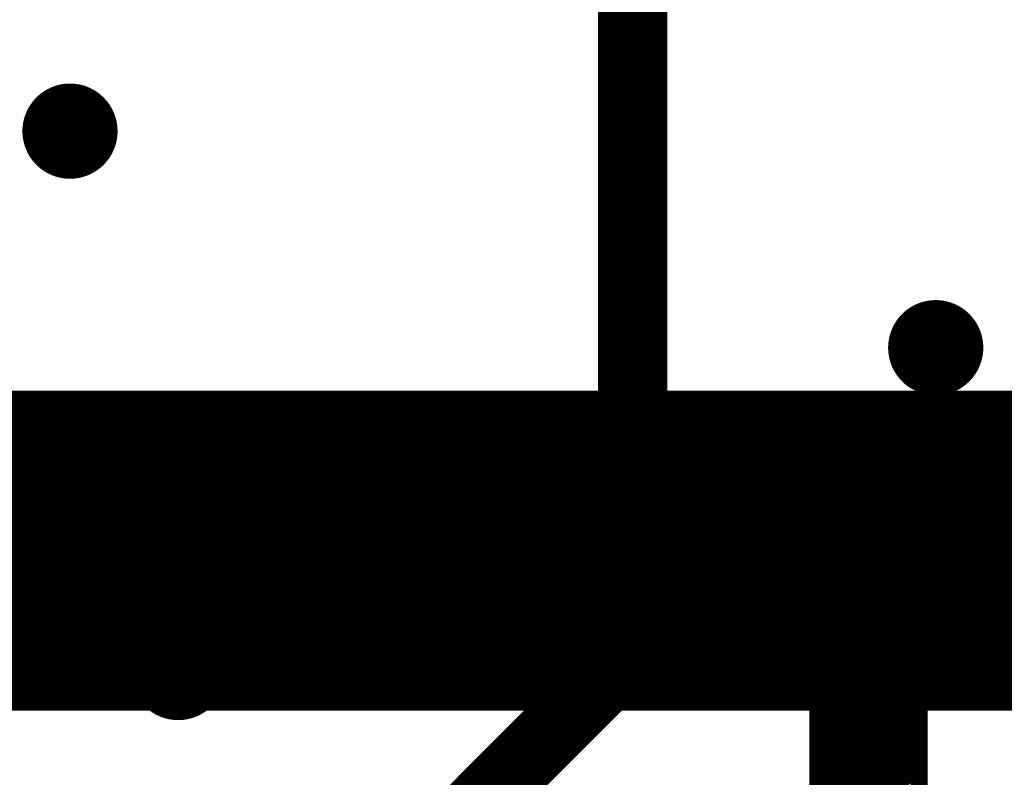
# Model space of a CAD drawing. Extents: x -13 to 79, y -40 to 78.
# Tile 85 of 96: x 25.1 to 30.88, y 44.47 to 48.91. Entities that reach past the tile are written whole.
import ezdxf

# ---------------------------------------------------------------- set-up
doc = ezdxf.new("R2010")
doc.units = 0
for name, color, linetype in [('16', 175, 'CONTINUOUS'), ('18', 82, 'CONTINUOUS'), ('21', 253, 'CONTINUOUS')]:
    doc.layers.add(name, color=color, linetype=linetype)

# ---------------------------------------------------------------- blocks, each defined once
blk = doc.blocks.new('ROUNDV')
at = {"const_width": 0.5}
blk.add_lwpolyline([(0, -0.25, 1), (0, 0.25, 1), (0, -0.25)], format="xyb", dxfattribs=at)

msp = doc.modelspace()

# ---------------------------------------------------------------- linework, layer by layer
at = {"layer": '16', "const_width": 0.4064}
for points in [[(28.702, 54.2445), (28.702, 45.212)], [(27.432, 43.942), (28.702, 45.212)]]:
    msp.add_lwpolyline(points, dxfattribs=at)
at = {"layer": '16', "const_width": 0.2032}
for points in [[(28.7738, 45.1402, 1), (28.6302, 45.2838)], [(28.6004, 45.212, 1), (28.8036, 45.212)]]:
    msp.add_lwpolyline(points, format="xyb", dxfattribs=at)
at = {"layer": '21'}
for points, const_width in [([(32.385, 61.595, 0.4142), (3.175, 32.385)], 3.048), ([(25.1569, 46.7134, 1), (25.1569, 46.6626)], 0.0508), ([(25.1749, 46.6701, 1), (25.1389, 46.706)], 0.0508), ([(25.1569, 46.6626, 1), (25.1569, 46.7134)], 0.0508), ([(25.2983, 46.7134, 1), (25.2983, 46.6626)], 0.0508), ([(25.3163, 46.6701, 1), (25.2803, 46.706)], 0.0508), ([(25.2983, 46.6626, 1), (25.2983, 46.7134)], 0.0508), ([(25.4397, 46.7134, 1), (25.4397, 46.6626)], 0.0508), ([(25.4577, 46.6701, 1), (25.4218, 46.706)], 0.0508), ([(25.4397, 46.6626, 1), (25.4397, 46.7134)], 0.0508), ([(25.5812, 46.7134, 1), (25.5812, 46.6626)], 0.0508), ([(25.5991, 46.6701, 1), (25.5632, 46.706)], 0.0508), ([(25.5812, 46.6626, 1), (25.5812, 46.7134)], 0.0508), ([(25.7226, 46.7134, 1), (25.7226, 46.6626)], 0.0508), ([(25.7405, 46.6701, 1), (25.7046, 46.706)], 0.0508), ([(25.7226, 46.6626, 1), (25.7226, 46.7134)], 0.0508), ([(25.864, 46.7134, 1), (25.864, 46.6626)], 0.0508), ([(25.882, 46.6701, 1), (25.846, 46.706)], 0.0508), ([(25.864, 46.6626, 1), (25.864, 46.7134)], 0.0508), ([(26.0054, 46.7134, 1), (26.0054, 46.6626)], 0.0508), ([(26.0234, 46.6701, 1), (25.9875, 46.706)], 0.0508), ([(26.0054, 46.6626, 1), (26.0054, 46.7134)], 0.0508), ([(26.1468, 46.7134, 1), (26.1468, 46.6626)], 0.0508), ([(26.1648, 46.6701, 1), (26.1289, 46.706)], 0.0508), ([(26.1468, 46.6626, 1), (26.1468, 46.7134)], 0.0508), ([(26.2883, 46.7134, 1), (26.2883, 46.6626)], 0.0508), ([(26.3062, 46.6701, 1), (26.2703, 46.706)], 0.0508), ([(26.2883, 46.6626, 1), (26.2883, 46.7134)], 0.0508), ([(26.4297, 46.7134, 1), (26.4297, 46.6626)], 0.0508), ([(26.4476, 46.6701, 1), (26.4117, 46.706)], 0.0508), ([(26.4297, 46.6626, 1), (26.4297, 46.7134)], 0.0508), ([(26.5711, 46.7134, 1), (26.5711, 46.6626)], 0.0508), ([(26.5891, 46.6701, 1), (26.5531, 46.706)], 0.0508), ([(26.5711, 46.6626, 1), (26.5711, 46.7134)], 0.0508), ([(26.7125, 46.7134, 1), (26.7125, 46.6626)], 0.0508), ([(26.7305, 46.6701, 1), (26.6946, 46.706)], 0.0508), ([(26.7125, 46.6626, 1), (26.7125, 46.7134)], 0.0508), ([(26.854, 46.7134, 1), (26.854, 46.6626)], 0.0508), ([(26.8719, 46.6701, 1), (26.836, 46.706)], 0.0508), ([(26.854, 46.6626, 1), (26.854, 46.7134)], 0.0508), ([(26.9954, 46.7134, 1), (26.9954, 46.6626)], 0.0508), ([(27.0133, 46.6701, 1), (26.9774, 46.706)], 0.0508), ([(26.9954, 46.6626, 1), (26.9954, 46.7134)], 0.0508), ([(27.1368, 46.7134, 1), (27.1368, 46.6626)], 0.0508), ([(27.1548, 46.6701, 1), (27.1188, 46.706)], 0.0508), ([(27.1368, 46.6626, 1), (27.1368, 46.7134)], 0.0508), ([(27.2782, 46.7134, 1), (27.2782, 46.6626)], 0.0508), ([(27.2962, 46.6701, 1), (27.2602, 46.706)], 0.0508), ([(27.2782, 46.6626, 1), (27.2782, 46.7134)], 0.0508), ([(27.4196, 46.7134, 1), (27.4196, 46.6626)], 0.0508), ([(27.4376, 46.6701, 1), (27.4017, 46.706)], 0.0508), ([(27.4196, 46.6626, 1), (27.4196, 46.7134)], 0.0508), ([(27.5611, 46.7134, 1), (27.5611, 46.6626)], 0.0508), ([(27.579, 46.6701, 1), (27.5431, 46.706)], 0.0508), ([(27.5611, 46.6626, 1), (27.5611, 46.7134)], 0.0508), ([(27.7025, 46.7134, 1), (27.7025, 46.6626)], 0.0508), ([(27.7204, 46.6701, 1), (27.6845, 46.706)], 0.0508), ([(27.7025, 46.6626, 1), (27.7025, 46.7134)], 0.0508), ([(27.8439, 46.7134, 1), (27.8439, 46.6626)], 0.0508), ([(27.8619, 46.6701, 1), (27.8259, 46.706)], 0.0508), ([(27.8439, 46.6626, 1), (27.8439, 46.7134)], 0.0508), ([(27.9853, 46.7134, 1), (27.9853, 46.6626)], 0.0508), ([(28.0033, 46.6701, 1), (27.9674, 46.706)], 0.0508), ([(27.9853, 46.6626, 1), (27.9853, 46.7134)], 0.0508), ([(28.1267, 46.7134, 1), (28.1267, 46.6626)], 0.0508), ([(28.1447, 46.6701, 1), (28.1088, 46.706)], 0.0508), ([(28.1267, 46.6626, 1), (28.1267, 46.7134)], 0.0508), ([(28.2682, 46.7134, 1), (28.2682, 46.6626)], 0.0508), ([(28.2861, 46.6701, 1), (28.2502, 46.706)], 0.0508), ([(28.2682, 46.6626, 1), (28.2682, 46.7134)], 0.0508), ([(28.4096, 46.7134, 1), (28.4096, 46.6626)], 0.0508), ([(28.4275, 46.6701, 1), (28.3916, 46.706)], 0.0508), ([(28.4096, 46.6626, 1), (28.4096, 46.7134)], 0.0508), ([(28.551, 46.7134, 1), (28.551, 46.6626)], 0.0508), ([(28.569, 46.6701, 1), (28.533, 46.706)], 0.0508), ([(28.551, 46.6626, 1), (28.551, 46.7134)], 0.0508), ([(28.6924, 46.7134, 1), (28.6924, 46.6626)], 0.0508), ([(28.7104, 46.6701, 1), (28.6745, 46.706)], 0.0508), ([(28.6924, 46.6626, 1), (28.6924, 46.7134)], 0.0508), ([(28.8339, 46.7134, 1), (28.8339, 46.6626)], 0.0508), ([(28.8518, 46.6701, 1), (28.8159, 46.706)], 0.0508), ([(28.8339, 46.6626, 1), (28.8339, 46.7134)], 0.0508), ([(28.9753, 46.7134, 1), (28.9753, 46.6626)], 0.0508), ([(28.9932, 46.6701, 1), (28.9573, 46.706)], 0.0508), ([(28.9753, 46.6626, 1), (28.9753, 46.7134)], 0.0508), ([(29.1167, 46.7134, 1), (29.1167, 46.6626)], 0.0508), ([(29.1347, 46.6701, 1), (29.0987, 46.706)], 0.0508), ([(29.1167, 46.6626, 1), (29.1167, 46.7134)], 0.0508), ([(29.2581, 46.7134, 1), (29.2581, 46.6626)], 0.0508), ([(29.2761, 46.6701, 1), (29.2401, 46.706)], 0.0508), ([(29.2581, 46.6626, 1), (29.2581, 46.7134)], 0.0508), ([(29.3995, 46.7134, 1), (29.3995, 46.6626)], 0.0508), ([(29.4175, 46.6701, 1), (29.3816, 46.706)], 0.0508), ([(29.3995, 46.6626, 1), (29.3995, 46.7134)], 0.0508), ([(29.541, 46.7134, 1), (29.541, 46.6626)], 0.0508), ([(29.5589, 46.6701, 1), (29.523, 46.706)], 0.0508), ([(29.541, 46.6626, 1), (29.541, 46.7134)], 0.0508), ([(29.6824, 46.7134, 1), (29.6824, 46.6626)], 0.0508), ([(29.7003, 46.6701, 1), (29.6644, 46.706)], 0.0508), ([(29.6824, 46.6626, 1), (29.6824, 46.7134)], 0.0508), ([(29.8238, 46.7134, 1), (29.8238, 46.6626)], 0.0508), ([(29.8418, 46.6701, 1), (29.8058, 46.706)], 0.0508), ([(29.8238, 46.6626, 1), (29.8238, 46.7134)], 0.0508), ([(29.9652, 46.7134, 1), (29.9652, 46.6626)], 0.0508), ([(29.9832, 46.6701, 1), (29.9473, 46.706)], 0.0508), ([(29.9652, 46.6626, 1), (29.9652, 46.7134)], 0.0508), ([(30.1066, 46.7134, 1), (30.1066, 46.6626)], 0.0508), ([(30.1246, 46.6701, 1), (30.0887, 46.706)], 0.0508), ([(30.1066, 46.6626, 1), (30.1066, 46.7134)], 0.0508), ([(30.2481, 46.7134, 1), (30.2481, 46.6626)], 0.0508), ([(30.266, 46.6701, 1), (30.2301, 46.706)], 0.0508), ([(30.2481, 46.6626, 1), (30.2481, 46.7134)], 0.0508), ([(30.3895, 46.7134, 1), (30.3895, 46.6626)], 0.0508), ([(30.4074, 46.6701, 1), (30.3715, 46.706)], 0.0508), ([(30.3895, 46.6626, 1), (30.3895, 46.7134)], 0.0508), ([(30.5309, 46.7134, 1), (30.5309, 46.6626)], 0.0508), ([(30.5489, 46.6701, 1), (30.5129, 46.706)], 0.0508), ([(30.5309, 46.6626, 1), (30.5309, 46.7134)], 0.0508), ([(30.6723, 46.7134, 1), (30.6723, 46.6626)], 0.0508), ([(30.6903, 46.6701, 1), (30.6544, 46.706)], 0.0508), ([(30.6723, 46.6626, 1), (30.6723, 46.7134)], 0.0508), ([(30.8137, 46.7134, 1), (30.8137, 46.6626)], 0.0508), ([(30.8317, 46.6701, 1), (30.7958, 46.706)], 0.0508), ([(30.8137, 46.6626, 1), (30.8137, 46.7134)], 0.0508), ([(25.0604, 44.9304, 1), (25.0963, 44.8944)], 0.0508), ([(25.0783, 44.887, 1), (25.0783, 44.9378)], 0.0508), ([(25.2197, 44.9378, 1), (25.2197, 44.887)], 0.0508), ([(25.2018, 44.9304, 1), (25.2377, 44.8944)], 0.0508), ([(25.2197, 44.887, 1), (25.2197, 44.9378)], 0.0508), ([(25.3432, 44.9304, 1), (25.3791, 44.8944)], 0.0508), ([(25.3612, 44.9378, 1), (25.3612, 44.887)], 0.0508), ([(25.3612, 44.887, 1), (25.3612, 44.9378)], 0.0508), ([(25.4846, 44.9304, 1), (25.5205, 44.8944)], 0.0508), ([(25.5026, 44.9378, 1), (25.5026, 44.887)], 0.0508), ([(25.5026, 44.887, 1), (25.5026, 44.9378)], 0.0508), ([(25.626, 44.9304, 1), (25.662, 44.8944)], 0.0508), ([(25.644, 44.9378, 1), (25.644, 44.887)], 0.0508), ([(25.644, 44.887, 1), (25.644, 44.9378)], 0.0508), ([(25.7854, 44.9378, 1), (25.7854, 44.887)], 0.0508), ([(25.7675, 44.9304, 1), (25.8034, 44.8944)], 0.0508), ([(25.7854, 44.887, 1), (25.7854, 44.9378)], 0.0508), ([(25.9089, 44.9304, 1), (25.9448, 44.8944)], 0.0508), ([(25.9269, 44.9378, 1), (25.9269, 44.887)], 0.0508), ([(25.9269, 44.887, 1), (25.9269, 44.9378)], 0.0508), ([(26.0503, 44.9304, 1), (26.0862, 44.8944)], 0.0508), ([(26.0683, 44.9378, 1), (26.0683, 44.887)], 0.0508), ([(26.0683, 44.887, 1), (26.0683, 44.9378)], 0.0508), ([(26.1917, 44.9304, 1), (26.2277, 44.8944)], 0.0508), ([(26.2097, 44.9378, 1), (26.2097, 44.887)], 0.0508), ([(26.2097, 44.887, 1), (26.2097, 44.9378)], 0.0508), ([(26.3331, 44.9304, 1), (26.3691, 44.8944)], 0.0508), ([(26.3511, 44.9378, 1), (26.3511, 44.887)], 0.0508), ([(26.3511, 44.887, 1), (26.3511, 44.9378)], 0.0508), ([(26.4925, 44.9378, 1), (26.4925, 44.887)], 0.0508), ([(26.4746, 44.9304, 1), (26.5105, 44.8944)], 0.0508), ([(26.4925, 44.887, 1), (26.4925, 44.9378)], 0.0508), ([(26.616, 44.9304, 1), (26.6519, 44.8944)], 0.0508), ([(26.634, 44.9378, 1), (26.634, 44.887)], 0.0508), ([(26.634, 44.887, 1), (26.634, 44.9378)], 0.0508), ([(26.7574, 44.9304, 1), (26.7933, 44.8944)], 0.0508), ([(26.7754, 44.9378, 1), (26.7754, 44.887)], 0.0508), ([(26.7754, 44.887, 1), (26.7754, 44.9378)], 0.0508), ([(26.8988, 44.9304, 1), (26.9348, 44.8944)], 0.0508), ([(26.9168, 44.9378, 1), (26.9168, 44.887)], 0.0508), ([(26.9168, 44.887, 1), (26.9168, 44.9378)], 0.0508), ([(27.0582, 44.9378, 1), (27.0582, 44.887)], 0.0508), ([(27.0403, 44.9304, 1), (27.0762, 44.8944)], 0.0508), ([(27.0582, 44.887, 1), (27.0582, 44.9378)], 0.0508), ([(27.1996, 44.9378, 1), (27.1996, 44.887)], 0.0508), ([(27.1817, 44.9304, 1), (27.2176, 44.8944)], 0.0508), ([(27.1996, 44.887, 1), (27.1996, 44.9378)], 0.0508), ([(27.3231, 44.9304, 1), (27.359, 44.8944)], 0.0508), ([(27.3411, 44.9378, 1), (27.3411, 44.887)], 0.0508), ([(27.3411, 44.887, 1), (27.3411, 44.9378)], 0.0508), ([(27.4645, 44.9304, 1), (27.5004, 44.8944)], 0.0508), ([(27.4825, 44.9378, 1), (27.4825, 44.887)], 0.0508), ([(27.4825, 44.887, 1), (27.4825, 44.9378)], 0.0508), ([(27.6059, 44.9304, 1), (27.6419, 44.8944)], 0.0508), ([(27.6239, 44.9378, 1), (27.6239, 44.887)], 0.0508), ([(27.6239, 44.887, 1), (27.6239, 44.9378)], 0.0508), ([(27.7653, 44.9378, 1), (27.7653, 44.887)], 0.0508), ([(27.7474, 44.9304, 1), (27.7833, 44.8944)], 0.0508), ([(27.7653, 44.887, 1), (27.7653, 44.9378)], 0.0508), ([(27.9067, 44.9378, 1), (27.9067, 44.887)], 0.0508), ([(27.8888, 44.9304, 1), (27.9247, 44.8944)], 0.0508), ([(27.9067, 44.887, 1), (27.9067, 44.9378)], 0.0508), ([(28.0302, 44.9304, 1), (28.0661, 44.8944)], 0.0508), ([(28.0482, 44.9378, 1), (28.0482, 44.887)], 0.0508), ([(28.0482, 44.887, 1), (28.0482, 44.9378)], 0.0508), ([(28.1716, 44.9304, 1), (28.2076, 44.8944)], 0.0508), ([(28.1896, 44.9378, 1), (28.1896, 44.887)], 0.0508), ([(28.1896, 44.887, 1), (28.1896, 44.9378)], 0.0508), ([(28.313, 44.9304, 1), (28.349, 44.8944)], 0.0508), ([(28.331, 44.9378, 1), (28.331, 44.887)], 0.0508), ([(28.331, 44.887, 1), (28.331, 44.9378)], 0.0508), ([(28.4724, 44.9378, 1), (28.4724, 44.887)], 0.0508), ([(28.4545, 44.9304, 1), (28.4904, 44.8944)], 0.0508), ([(28.4724, 44.887, 1), (28.4724, 44.9378)], 0.0508), ([(28.5959, 44.9304, 1), (28.6318, 44.8944)], 0.0508), ([(28.6139, 44.9378, 1), (28.6139, 44.887)], 0.0508), ([(28.6139, 44.887, 1), (28.6139, 44.9378)], 0.0508), ([(28.7373, 44.9304, 1), (28.7732, 44.8944)], 0.0508), ([(28.7553, 44.9378, 1), (28.7553, 44.887)], 0.0508), ([(28.7553, 44.887, 1), (28.7553, 44.9378)], 0.0508), ([(28.8787, 44.9304, 1), (28.9147, 44.8944)], 0.0508), ([(28.8967, 44.9378, 1), (28.8967, 44.887)], 0.0508), ([(28.8967, 44.887, 1), (28.8967, 44.9378)], 0.0508), ([(29.0381, 44.9378, 1), (29.0381, 44.887)], 0.0508), ([(29.0202, 44.9304, 1), (29.0561, 44.8944)], 0.0508), ([(29.0381, 44.887, 1), (29.0381, 44.9378)], 0.0508), ([(29.1795, 44.9378, 1), (29.1795, 44.887)], 0.0508), ([(29.1616, 44.9304, 1), (29.1975, 44.8944)], 0.0508), ([(29.1795, 44.887, 1), (29.1795, 44.9378)], 0.0508), ([(29.303, 44.9304, 1), (29.3389, 44.8944)], 0.0508), ([(29.321, 44.9378, 1), (29.321, 44.887)], 0.0508), ([(29.321, 44.887, 1), (29.321, 44.9378)], 0.0508), ([(29.4444, 44.9304, 1), (29.4803, 44.8944)], 0.0508), ([(29.4624, 44.9378, 1), (29.4624, 44.887)], 0.0508), ([(29.4624, 44.887, 1), (29.4624, 44.9378)], 0.0508), ([(29.5858, 44.9304, 1), (29.6218, 44.8944)], 0.0508), ([(29.6038, 44.9378, 1), (29.6038, 44.887)], 0.0508), ([(29.6038, 44.887, 1), (29.6038, 44.9378)], 0.0508), ([(29.7452, 44.9378, 1), (29.7452, 44.887)], 0.0508), ([(29.7273, 44.9304, 1), (29.7632, 44.8944)], 0.0508), ([(29.7452, 44.887, 1), (29.7452, 44.9378)], 0.0508), ([(29.8143, 44.9124, 1), (29.7635, 44.9124)], 0.0508), ([(29.7889, 44.887, 1), (29.7889, 44.9378)], 0.0508), ([(30.4068, 44.9124, 1), (30.356, 44.9124)], 0.0508), ([(30.3814, 44.9378, 1), (30.3814, 44.887)], 0.0508), ([(30.4523, 44.9378, 1), (30.4523, 44.887)], 0.0508), ([(30.4344, 44.9304, 1), (30.4703, 44.8944)], 0.0508), ([(30.4523, 44.887, 1), (30.4523, 44.9378)], 0.0508), ([(30.5758, 44.9304, 1), (30.6117, 44.8944)], 0.0508), ([(30.5938, 44.9378, 1), (30.5938, 44.887)], 0.0508), ([(30.5938, 44.887, 1), (30.5938, 44.9378)], 0.0508), ([(30.7172, 44.9304, 1), (30.7531, 44.8944)], 0.0508), ([(30.7352, 44.9378, 1), (30.7352, 44.887)], 0.0508), ([(30.7352, 44.887, 1), (30.7352, 44.9378)], 0.0508), ([(30.8586, 44.9304, 1), (30.8946, 44.8944)], 0.0508), ([(30.8766, 44.9378, 1), (30.8766, 44.887)], 0.0508), ([(30.8766, 44.887, 1), (30.8766, 44.9378)], 0.0508), ([(30.4068, 44.8415, 1), (30.356, 44.8415)], 0.0508), ([(30.3994, 44.8235, 1), (30.3634, 44.8594)], 0.0508), ([(29.8143, 44.8147, 1), (29.7635, 44.8147)], 0.0508), ([(29.771, 44.8327, 1), (29.8069, 44.7967)], 0.0508), ([(29.7635, 44.8147, 1), (29.8143, 44.8147)], 0.0508), ([(30.356, 44.8415, 1), (30.4068, 44.8415)], 0.0508), ([(29.8143, 44.6733, 1), (29.7635, 44.6733)], 0.0508), ([(30.4068, 44.7001, 1), (30.356, 44.7001)], 0.0508), ([(30.356, 44.7001, 1), (30.4068, 44.7001)], 0.0508), ([(30.3994, 44.6821, 1), (30.3634, 44.718)], 0.0508), ([(29.7635, 44.6733, 1), (29.8143, 44.6733)], 0.0508), ([(29.771, 44.6912, 1), (29.8069, 44.6553)], 0.0508), ([(30.4068, 44.5586, 1), (30.356, 44.5586)], 0.0508), ([(30.3994, 44.5407, 1), (30.3634, 44.5766)], 0.0508), ([(29.8143, 44.5318, 1), (29.7635, 44.5318)], 0.0508), ([(29.7635, 44.5318, 1), (29.8143, 44.5318)], 0.0508), ([(29.771, 44.5498, 1), (29.8069, 44.5139)], 0.0508), ([(30.356, 44.5586, 1), (30.4068, 44.5586)], 0.0508)]:
    msp.add_lwpolyline(points, format="xyb", dxfattribs=dict(at, const_width=const_width))
at = {"layer": '21', "const_width": 0.1016}
for points in [[(23.2754, 44.8066), (25.1569, 46.688)], [(23.2754, 44.6651), (25.2983, 46.688)], [(23.2754, 44.5237), (25.4397, 46.688)], [(23.2754, 44.3823), (25.5812, 46.688)], [(23.2754, 44.2409), (25.7226, 46.688)], [(23.2754, 44.0995), (25.864, 46.688)], [(23.2754, 43.958), (26.0054, 46.688)], [(23.2754, 43.8166), (26.1468, 46.688)], [(23.2754, 43.6752), (26.2883, 46.688)], [(23.2754, 43.5338), (26.4297, 46.688)], [(23.2754, 43.3923), (26.5711, 46.688)], [(23.2754, 43.2509), (26.7125, 46.688)], [(25.0155, 46.688), (25.1569, 46.688)], [(25.0783, 44.9124), (26.854, 46.688)], [(25.1569, 46.688), (25.2983, 46.688)], [(25.2197, 44.9124), (26.9954, 46.688)], [(25.2983, 46.688), (25.4397, 46.688)], [(25.3612, 44.9124), (27.1368, 46.688)], [(25.4397, 46.688), (25.5812, 46.688)], [(25.5026, 44.9124), (27.2782, 46.688)], [(25.5812, 46.688), (25.7226, 46.688)], [(25.644, 44.9124), (27.4196, 46.688)], [(25.7226, 46.688), (25.864, 46.688)], [(25.7854, 44.9124), (27.5611, 46.688)], [(25.864, 46.688), (26.0054, 46.688)], [(25.9269, 44.9124), (27.7025, 46.688)], [(26.0054, 46.688), (26.1468, 46.688)], [(26.0683, 44.9124), (27.8439, 46.688)], [(26.1468, 46.688), (26.2883, 46.688)], [(26.2097, 44.9124), (27.9853, 46.688)], [(26.2883, 46.688), (26.4297, 46.688)], [(26.3511, 44.9124), (28.1267, 46.688)], [(26.4297, 46.688), (26.5711, 46.688)], [(26.4925, 44.9124), (28.2682, 46.688)], [(26.5711, 46.688), (26.7125, 46.688)], [(26.634, 44.9124), (28.4096, 46.688)], [(26.7125, 46.688), (26.854, 46.688)], [(26.7754, 44.9124), (28.551, 46.688)], [(26.854, 46.688), (26.9954, 46.688)], [(26.9168, 44.9124), (28.6924, 46.688)], [(26.9954, 46.688), (27.1368, 46.688)], [(27.0582, 44.9124), (28.8339, 46.688)], [(27.1368, 46.688), (27.2782, 46.688)], [(27.1996, 44.9124), (28.9753, 46.688)], [(27.2782, 46.688), (27.4196, 46.688)], [(27.3411, 44.9124), (29.1167, 46.688)], [(27.4196, 46.688), (27.5611, 46.688)], [(27.4825, 44.9124), (29.2581, 46.688)], [(27.5611, 46.688), (27.7025, 46.688)], [(27.6239, 44.9124), (29.3995, 46.688)], [(27.7025, 46.688), (27.8439, 46.688)], [(27.7653, 44.9124), (29.541, 46.688)], [(27.8439, 46.688), (27.9853, 46.688)], [(27.9067, 44.9124), (29.6824, 46.688)], [(27.9853, 46.688), (28.1267, 46.688)], [(28.0482, 44.9124), (29.8238, 46.688)], [(28.1267, 46.688), (28.2682, 46.688)], [(28.1896, 44.9124), (29.9652, 46.688)], [(28.2682, 46.688), (28.4096, 46.688)], [(28.331, 44.9124), (30.1066, 46.688)], [(28.4096, 46.688), (28.551, 46.688)], [(28.4724, 44.9124), (30.2481, 46.688)], [(28.551, 46.688), (28.6924, 46.688)], [(28.6139, 44.9124), (30.3895, 46.688)], [(28.6924, 46.688), (28.8339, 46.688)], [(28.7553, 44.9124), (30.5309, 46.688)], [(28.8339, 46.688), (28.9753, 46.688)], [(28.8967, 44.9124), (30.6723, 46.688)], [(28.9753, 46.688), (29.1167, 46.688)], [(29.0381, 44.9124), (30.8137, 46.688)], [(29.1167, 46.688), (29.2581, 46.688)], [(29.1795, 44.9124), (30.9552, 46.688)], [(29.2581, 46.688), (29.3995, 46.688)], [(29.321, 44.9124), (31.0966, 46.688)], [(29.3995, 46.688), (29.541, 46.688)], [(29.4624, 44.9124), (31.238, 46.688)], [(29.541, 46.688), (29.6824, 46.688)], [(29.6038, 44.9124), (31.3794, 46.688)], [(29.6824, 46.688), (29.8238, 46.688)], [(29.7452, 44.9124), (31.5209, 46.688)], [(29.7889, 44.8147), (31.6623, 46.688)], [(29.7889, 44.6733), (31.8037, 46.688)], [(29.7889, 44.5318), (31.9451, 46.688)], [(29.7889, 44.3904), (32.0865, 46.688)], [(29.8238, 46.688), (29.9652, 46.688)], [(29.9652, 46.688), (30.1066, 46.688)], [(30.1066, 46.688), (30.2481, 46.688)], [(30.2481, 46.688), (30.3895, 46.688)], [(30.3895, 46.688), (30.5309, 46.688)], [(30.4523, 44.9124), (32.228, 46.688)], [(30.5309, 46.688), (30.6723, 46.688)], [(30.5938, 44.9124), (32.3694, 46.688)], [(30.6723, 46.688), (30.8137, 46.688)], [(30.7352, 44.9124), (32.5108, 46.688)], [(30.8137, 46.688), (30.9552, 46.688)], [(30.8766, 44.9124), (32.6522, 46.688)], [(25.0783, 44.9124), (25.0511, 44.9124)], [(25.2197, 44.9124), (25.0783, 44.9124)], [(25.3612, 44.9124), (25.2197, 44.9124)], [(25.5026, 44.9124), (25.3612, 44.9124)], [(25.644, 44.9124), (25.5026, 44.9124)], [(25.7854, 44.9124), (25.644, 44.9124)], [(25.9269, 44.9124), (25.7854, 44.9124)], [(26.0683, 44.9124), (25.9269, 44.9124)], [(26.2097, 44.9124), (26.0683, 44.9124)], [(26.3511, 44.9124), (26.2097, 44.9124)], [(26.4925, 44.9124), (26.3511, 44.9124)], [(26.634, 44.9124), (26.4925, 44.9124)], [(26.7754, 44.9124), (26.634, 44.9124)], [(26.9168, 44.9124), (26.7754, 44.9124)], [(27.0582, 44.9124), (26.9168, 44.9124)], [(27.1996, 44.9124), (27.0582, 44.9124)], [(27.3411, 44.9124), (27.1996, 44.9124)], [(27.4825, 44.9124), (27.3411, 44.9124)], [(27.6239, 44.9124), (27.4825, 44.9124)], [(27.7653, 44.9124), (27.6239, 44.9124)], [(27.9067, 44.9124), (27.7653, 44.9124)], [(28.0482, 44.9124), (27.9067, 44.9124)], [(28.1896, 44.9124), (28.0482, 44.9124)], [(28.331, 44.9124), (28.1896, 44.9124)], [(28.4724, 44.9124), (28.331, 44.9124)], [(28.6139, 44.9124), (28.4724, 44.9124)], [(28.7553, 44.9124), (28.6139, 44.9124)], [(28.8967, 44.9124), (28.7553, 44.9124)], [(29.0381, 44.9124), (28.8967, 44.9124)], [(29.1795, 44.9124), (29.0381, 44.9124)], [(29.321, 44.9124), (29.1795, 44.9124)], [(29.4624, 44.9124), (29.321, 44.9124)], [(29.6038, 44.9124), (29.4624, 44.9124)], [(29.7452, 44.9124), (29.6038, 44.9124)], [(29.7889, 44.9124), (29.7452, 44.9124)], [(29.7889, 44.8147), (29.7889, 44.9124)], [(30.3814, 44.9124), (30.3814, 44.8415)], [(30.4523, 44.9124), (30.3814, 44.9124)], [(30.5938, 44.9124), (30.4523, 44.9124)], [(30.7352, 44.9124), (30.5938, 44.9124)], [(30.8766, 44.9124), (30.7352, 44.9124)], [(31.018, 44.9124), (30.8766, 44.9124)], [(25.6412, 40.1013), (30.3814, 44.8415)], [(30.3814, 44.8415), (30.3814, 44.7001)], [(29.7889, 44.6733), (29.7889, 44.8147)], [(25.6412, 39.9599), (30.3814, 44.7001)], [(29.7889, 44.5318), (29.7889, 44.6733)], [(30.3814, 44.7001), (30.3814, 44.5586)], [(25.6412, 39.8184), (30.3814, 44.5586)], [(30.3814, 44.5586), (30.3814, 44.4172)], [(29.7889, 44.3904), (29.7889, 44.5318)]]:
    msp.add_lwpolyline(points, dxfattribs=at)

# ---------------------------------------------------------------- block references
at = {"layer": '18', "xscale": 0.5588, "yscale": 0.5588}
for p in [(25.4, 48.26), (25.4, 48.26), (30.48, 46.99), (30.48, 46.99), (26.035, 45.085), (26.035, 45.085)]:
    msp.add_blockref('ROUNDV', p, dxfattribs=at)

doc.saveas('drawing.dxf')
